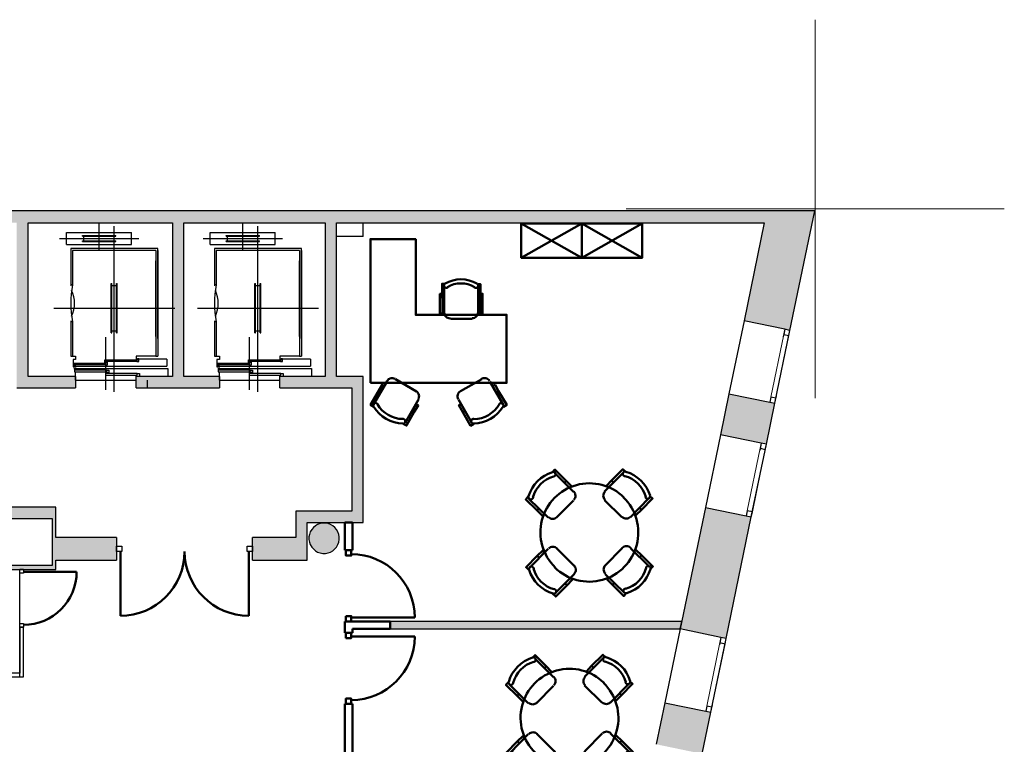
# Model space of a CAD drawing. Header units: metres. Extents: x -1 to 461, y -6 to 31.
# Tile 11 of 25: x 417 to 430, y 21 to 31. Entities that reach past the tile are written whole.
import ezdxf

# ---------------------------------------------------------------- set-up
doc = ezdxf.new("R2010")
doc.units = ezdxf.units.M
doc.linetypes.add('CONTINUA', pattern=[0])
doc.linetypes.add('PUNKT', pattern=[6.35, 0, -6.35])
for name, color, linetype, lineweight in [('3D P3 MURS', 7, 'CONTINUA', 25), ('3D P3 MURS NOUS', 7, 'CONTINUA', 25), ('3D P3 PILAR', 7, 'CONTINUA', 25), ('P3 ESCALES 2D', 7, 'CONTINUA', 25), ('P3 MOBLES', 7, 'CONTINUA', 25)]:
    doc.layers.add(name, color=color, linetype=linetype, lineweight=lineweight)

# ---------------------------------------------------------------- blocks, each defined once
blk = doc.blocks.new('_CLOSEDFILLED')
at = {"color": 0, "linetype": 'ByBlock', "lineweight": -2}
blk.add_solid([(-1, 0), (0, 0), (-1, 0)], dxfattribs=at)
blk = doc.blocks.new('OBJETO_COMPLEJO_9')
at = {"layer": 'P3 MOBLES', "color": 202, "linetype": 'CONTINUA', "lineweight": 50, "transparency": 33554687}
for p, q in [((424.289, 24.515), (424.039, 24.764)), ((424.949, 24.769), (424.7, 24.519)), ((424.192, 24.658), (424.171, 24.633)), ((424.793, 24.663), (424.818, 24.637)), ((424.259, 24.587), (424.243, 24.565)), ((423.701, 24.421), (423.955, 24.172)), ((424.065, 24.172), (424.289, 24.4)), ((424.7, 24.404), (424.928, 24.18)), ((425.043, 24.18), (425.288, 24.43)), ((423.807, 24.269), (423.832, 24.29)), ((425.11, 24.21), (425.093, 24.227)), ((425.187, 24.277), (425.161, 24.303)), ((423.955, 23.761), (423.709, 23.511)), ((423.887, 23.736), (423.904, 23.714)), ((424.298, 23.537), (424.069, 23.765)), ((424.933, 23.77), (424.708, 23.541)), ((425.297, 23.52), (425.043, 23.77)), ((423.811, 23.668), (423.836, 23.643)), ((425.191, 23.676), (425.165, 23.651)), ((424.048, 23.173), (424.298, 23.427)), ((424.708, 23.427), (424.958, 23.181)), ((424.738, 23.359), (424.755, 23.376)), ((424.806, 23.283), (424.827, 23.308)), ((424.204, 23.278), (424.179, 23.304))]:
    blk.add_line(p, q, dxfattribs=at)
for points in [[(424.01, 24.769), (424.044, 24.807), (424.192, 24.658), (424.264, 24.587), (424.238, 24.565)], [(424.029, 24.715), (424.033, 24.716), (424.037, 24.718), (424.04, 24.72), (424.043, 24.723), (424.046, 24.726), (424.049, 24.73), (424.051, 24.733), (424.052, 24.737), (424.053, 24.742), (424.053, 24.746), (424.053, 24.75), (424.052, 24.754), (424.051, 24.758), (424.049, 24.762), (424.047, 24.765), (424.044, 24.769), (424.041, 24.772), (424.037, 24.774), (424.033, 24.776), (424.029, 24.777), (424.025, 24.778), (424.021, 24.778), (424.017, 24.778), (424.013, 24.777)], [(424.979, 24.777), (424.941, 24.811), (424.793, 24.663), (424.725, 24.591), (424.751, 24.565)], [(424.983, 24.781), (424.979, 24.782), (424.974, 24.782), (424.97, 24.782), (424.966, 24.781), (424.962, 24.78), (424.958, 24.778), (424.955, 24.776), (424.952, 24.773), (424.949, 24.769), (424.946, 24.766), (424.945, 24.762), (424.943, 24.758), (424.943, 24.754), (424.942, 24.75), (424.943, 24.745), (424.944, 24.741), (424.945, 24.737), (424.947, 24.733), (424.95, 24.73), (424.953, 24.727), (424.956, 24.724), (424.96, 24.722), (424.963, 24.721), (424.968, 24.719)], [(424.293, 24.408), (424.303, 24.42), (424.31, 24.434), (424.315, 24.448), (424.316, 24.463), (424.314, 24.478), (424.31, 24.492), (424.303, 24.506), (424.293, 24.518)], [(424.707, 24.518), (424.697, 24.505), (424.69, 24.492), (424.686, 24.477), (424.684, 24.462), (424.686, 24.447), (424.69, 24.433), (424.697, 24.419), (424.708, 24.407)], [(423.692, 24.451), (423.658, 24.413), (423.807, 24.269), (423.878, 24.197), (423.904, 24.222)], [(423.695, 24.454), (423.694, 24.45), (423.694, 24.446), (423.694, 24.442), (423.695, 24.437), (423.696, 24.433), (423.698, 24.43), (423.7, 24.426), (423.703, 24.423), (423.706, 24.42), (423.71, 24.418), (423.714, 24.416), (423.718, 24.415), (423.722, 24.414), (423.726, 24.414), (423.73, 24.414), (423.735, 24.415), (423.739, 24.417), (423.742, 24.419), (423.746, 24.421), (423.749, 24.424), (423.751, 24.427), (423.754, 24.431), (423.755, 24.435), (423.756, 24.439)], [(425.297, 24.46), (425.335, 24.426), (425.187, 24.277), (425.115, 24.206), (425.089, 24.231)], [(425.24, 24.447), (425.241, 24.443), (425.243, 24.439), (425.245, 24.436), (425.247, 24.432), (425.251, 24.429), (425.254, 24.427), (425.258, 24.425), (425.262, 24.424), (425.266, 24.423), (425.27, 24.422), (425.274, 24.423), (425.279, 24.423), (425.283, 24.425), (425.286, 24.427), (425.29, 24.429), (425.293, 24.432), (425.296, 24.435), (425.298, 24.439), (425.3, 24.442), (425.301, 24.446), (425.302, 24.45), (425.302, 24.455), (425.302, 24.459), (425.301, 24.463)], [(423.958, 24.178), (423.971, 24.168), (423.984, 24.161), (423.999, 24.157), (424.014, 24.156), (424.029, 24.157), (424.043, 24.162), (424.057, 24.169), (424.069, 24.179)], [(424.932, 24.182), (424.944, 24.172), (424.958, 24.165), (424.972, 24.161), (424.987, 24.16), (425.002, 24.161), (425.017, 24.166), (425.03, 24.173), (425.043, 24.183)], [(423.701, 23.482), (423.663, 23.516), (423.811, 23.668), (423.883, 23.736), (423.908, 23.714)], [(424.072, 23.765), (424.06, 23.775), (424.046, 23.782), (424.032, 23.786), (424.017, 23.787), (424.002, 23.786), (423.987, 23.781), (423.974, 23.774), (423.962, 23.764)], [(425.046, 23.773), (425.034, 23.783), (425.02, 23.79), (425.006, 23.794), (424.991, 23.796), (424.976, 23.794), (424.961, 23.79), (424.948, 23.783), (424.935, 23.772)], [(425.305, 23.49), (425.339, 23.528), (425.191, 23.676), (425.119, 23.744), (425.093, 23.719)], [(423.765, 23.5), (423.764, 23.504), (423.762, 23.508), (423.76, 23.512), (423.757, 23.515), (423.754, 23.518), (423.75, 23.52), (423.747, 23.522), (423.743, 23.524), (423.738, 23.525), (423.734, 23.525), (423.73, 23.525), (423.726, 23.524), (423.722, 23.522), (423.718, 23.521), (423.714, 23.518), (423.711, 23.515), (423.708, 23.512), (423.706, 23.509), (423.704, 23.505), (423.703, 23.501), (423.702, 23.497), (423.702, 23.493), (423.702, 23.488), (423.703, 23.484)], [(424.298, 23.43), (424.308, 23.442), (424.315, 23.456), (424.319, 23.47), (424.32, 23.485), (424.319, 23.5), (424.314, 23.515), (424.307, 23.528), (424.297, 23.54)], [(424.711, 23.544), (424.701, 23.532), (424.694, 23.518), (424.69, 23.503), (424.688, 23.488), (424.69, 23.473), (424.694, 23.459), (424.702, 23.445), (424.712, 23.433)], [(425.31, 23.493), (425.31, 23.497), (425.311, 23.501), (425.31, 23.506), (425.31, 23.51), (425.308, 23.514), (425.306, 23.517), (425.304, 23.521), (425.301, 23.524), (425.298, 23.527), (425.294, 23.529), (425.291, 23.531), (425.287, 23.532), (425.282, 23.533), (425.278, 23.533), (425.274, 23.533), (425.27, 23.532), (425.266, 23.53), (425.262, 23.528), (425.259, 23.526), (425.256, 23.523), (425.253, 23.52), (425.251, 23.516), (425.249, 23.512), (425.248, 23.508)], [(424.018, 23.164), (424.056, 23.13), (424.204, 23.278), (424.272, 23.35), (424.247, 23.376)], [(424.988, 23.173), (424.954, 23.135), (424.806, 23.283), (424.734, 23.355), (424.759, 23.38)], [(424.022, 23.166), (424.026, 23.165), (424.03, 23.165), (424.034, 23.165), (424.038, 23.166), (424.042, 23.167), (424.046, 23.169), (424.05, 23.172), (424.053, 23.175), (424.056, 23.178), (424.058, 23.181), (424.06, 23.185), (424.061, 23.189), (424.062, 23.193), (424.062, 23.197), (424.062, 23.202), (424.061, 23.206), (424.059, 23.21), (424.057, 23.214), (424.055, 23.217), (424.052, 23.22), (424.048, 23.223), (424.045, 23.225), (424.041, 23.227), (424.037, 23.228)], [(424.976, 23.236), (424.972, 23.235), (424.968, 23.233), (424.964, 23.231), (424.961, 23.228), (424.958, 23.225), (424.956, 23.222), (424.954, 23.218), (424.952, 23.214), (424.951, 23.21), (424.951, 23.206), (424.951, 23.201), (424.952, 23.197), (424.953, 23.193), (424.955, 23.189), (424.957, 23.186), (424.96, 23.183), (424.964, 23.18), (424.967, 23.178), (424.971, 23.176), (424.975, 23.174), (424.979, 23.174), (424.983, 23.173), (424.987, 23.174), (424.992, 23.175)]]:
    blk.add_lwpolyline(points, dxfattribs=at)
for centre, radius, start, end in [((424.153, 24.319), 0.476, 107.2654, 163.5102), ((424.847, 24.323), 0.476, 17.2647, 73.5101), ((424.136, 24.336), 0.396, 105.9892, 164.7898), ((424.501, 23.978), 0.648, 45.3114, 225.822), ((424.864, 24.34), 0.396, 15.9897, 74.7896), ((424.499, 23.974), 0.648, 225.3114, 45.8221), ((424.157, 23.624), 0.476, 197.2654, 253.5103), ((424.14, 23.607), 0.396, 195.9892, 254.7895), ((424.868, 23.611), 0.396, 285.9891, 344.7893), ((424.852, 23.628), 0.476, 287.2653, 343.51)]:
    blk.add_arc(centre, radius, start, end, dxfattribs=at)
blk = doc.blocks.new('OBJETO_COMPLEJO_10')
at = {"layer": 'P3 MOBLES', "color": 202, "linetype": 'CONTINUA', "lineweight": 50, "transparency": 33554687}
for p, q in [((422.581, 27.234), (422.58, 26.884)), ((423.03, 26.884), (423.031, 27.234)), ((422.553, 27.002), (422.579, 27.001)), ((423.056, 27.004), (423.029, 27.001)), ((422.662, 26.801), (422.952, 26.801)), ((421.647, 25.666), (421.825, 25.975)), ((421.935, 26.003), (422.212, 25.841)), ((423.077, 26.004), (422.797, 25.843)), ((423.361, 25.667), (423.183, 25.973)), ((421.711, 25.843), (421.741, 25.824)), ((423.299, 25.844), (423.269, 25.825)), ((422.241, 25.731), (422.064, 25.427)), ((422.234, 25.659), (422.21, 25.668)), ((422.769, 25.732), (422.946, 25.426)), ((422.779, 25.656), (422.799, 25.669)), ((422.185, 25.57), (422.158, 25.584)), ((422.825, 25.568), (422.854, 25.584))]:
    blk.add_line(p, q, dxfattribs=at)
blk.add_lwpolyline([(421.604, 25.952), (423.404, 25.952), (423.404, 26.852), (422.205, 26.851), (422.205, 27.85), (421.604, 27.852), (421.604, 25.952)], close=True, dxfattribs=at)
for points in [[(422.555, 27.131), (422.524, 27.129), (422.521, 26.87), (422.556, 26.872), (422.552, 27.262), (422.595, 27.261)], [(422.626, 27.213), (422.62, 27.21), (422.614, 27.209), (422.608, 27.208), (422.602, 27.209), (422.596, 27.211), (422.591, 27.214), (422.586, 27.217), (422.582, 27.222), (422.579, 27.228), (422.577, 27.234), (422.577, 27.24), (422.578, 27.246), (422.579, 27.252), (422.582, 27.257), (422.586, 27.262), (422.591, 27.266)], [(423.016, 27.266), (423.021, 27.262), (423.025, 27.257), (423.027, 27.252), (423.029, 27.246), (423.03, 27.24), (423.029, 27.234), (423.028, 27.228), (423.025, 27.222), (423.021, 27.217), (423.016, 27.213), (423.01, 27.21), (423.005, 27.209), (422.999, 27.208), (422.993, 27.208), (422.987, 27.21), (422.981, 27.213)], [(423.056, 27.129), (423.087, 27.131), (423.088, 26.871), (423.057, 26.869), (423.058, 27.259), (423.019, 27.258)], [(422.659, 26.805), (422.643, 26.806), (422.628, 26.811), (422.615, 26.818), (422.603, 26.828), (422.594, 26.839), (422.586, 26.853), (422.582, 26.867), (422.58, 26.883)], [(423.028, 26.886), (423.026, 26.871), (423.021, 26.856), (423.014, 26.843), (423.005, 26.831), (422.993, 26.821), (422.98, 26.814), (422.965, 26.81), (422.949, 26.808)], [(421.649, 25.636), (421.607, 25.662), (421.711, 25.843), (421.759, 25.928), (421.79, 25.913)], [(421.824, 25.977), (421.833, 25.99), (421.844, 26), (421.857, 26.008), (421.871, 26.013), (421.886, 26.016), (421.901, 26.016), (421.916, 26.012), (421.931, 26.006)], [(423.073, 26.007), (423.087, 26.013), (423.102, 26.017), (423.117, 26.017), (423.132, 26.015), (423.146, 26.009), (423.159, 26.001), (423.171, 25.991), (423.18, 25.978)], [(423.363, 25.636), (423.407, 25.661), (423.299, 25.844), (423.252, 25.928), (423.218, 25.913)], [(422.208, 25.843), (422.221, 25.834), (422.231, 25.823), (422.239, 25.81), (422.244, 25.796), (422.247, 25.781), (422.246, 25.766), (422.243, 25.751), (422.236, 25.736)], [(422.767, 25.738), (422.761, 25.752), (422.758, 25.767), (422.757, 25.782), (422.76, 25.797), (422.765, 25.811), (422.773, 25.824), (422.783, 25.835), (422.796, 25.845)], [(421.644, 25.639), (421.642, 25.643), (421.641, 25.647), (421.64, 25.651), (421.64, 25.655), (421.64, 25.659), (421.641, 25.664), (421.642, 25.668), (421.644, 25.671), (421.646, 25.675), (421.649, 25.678), (421.652, 25.681), (421.656, 25.683), (421.66, 25.685), (421.664, 25.686), (421.668, 25.687), (421.672, 25.687), (421.677, 25.687), (421.681, 25.686), (421.685, 25.684), (421.688, 25.682), (421.692, 25.68), (421.695, 25.677), (421.697, 25.674), (421.7, 25.67)], [(422.039, 25.41), (422.082, 25.388), (422.185, 25.57), (422.237, 25.654), (422.207, 25.673)], [(422.974, 25.411), (422.929, 25.386), (422.825, 25.568), (422.775, 25.657), (422.804, 25.672)], [(423.305, 25.669), (423.307, 25.672), (423.31, 25.676), (423.313, 25.679), (423.316, 25.681), (423.32, 25.683), (423.324, 25.684), (423.328, 25.685), (423.332, 25.686), (423.336, 25.686), (423.341, 25.685), (423.345, 25.684), (423.348, 25.682), (423.352, 25.68), (423.355, 25.677), (423.358, 25.674), (423.36, 25.67), (423.362, 25.666), (423.364, 25.662), (423.364, 25.658), (423.365, 25.654), (423.364, 25.65), (423.363, 25.646), (423.362, 25.642), (423.36, 25.638)], [(422.032, 25.476), (422.036, 25.476), (422.041, 25.476), (422.045, 25.474), (422.049, 25.473), (422.052, 25.471), (422.055, 25.468), (422.058, 25.465), (422.061, 25.461), (422.063, 25.457), (422.064, 25.453), (422.065, 25.449), (422.065, 25.445), (422.065, 25.441), (422.064, 25.437), (422.063, 25.433), (422.061, 25.429), (422.059, 25.425), (422.056, 25.422), (422.053, 25.419), (422.049, 25.417), (422.045, 25.415), (422.041, 25.414), (422.037, 25.413), (422.033, 25.413)], [(422.969, 25.414), (422.965, 25.414), (422.961, 25.415), (422.957, 25.416), (422.953, 25.418), (422.949, 25.42), (422.946, 25.423), (422.943, 25.426), (422.941, 25.43), (422.939, 25.434), (422.938, 25.438), (422.937, 25.442), (422.937, 25.446), (422.937, 25.45), (422.938, 25.454), (422.939, 25.458), (422.941, 25.462), (422.944, 25.466), (422.947, 25.469), (422.95, 25.472), (422.954, 25.474), (422.957, 25.475), (422.961, 25.477), (422.966, 25.477), (422.97, 25.477)]]:
    blk.add_lwpolyline(points, dxfattribs=at)
for centre, radius, start, end in [((422.802, 26.905), 0.417, 59.5549, 120.4267), ((422.802, 26.927), 0.341, 58.2356, 121.7418), ((422.038, 25.872), 0.396, 210.5948, 269.3944), ((422.968, 25.87), 0.396, 270.5896, 329.3901), ((422.05, 25.891), 0.476, 211.8733, 268.1185), ((422.955, 25.89), 0.476, 271.8688, 328.1134)]:
    blk.add_arc(centre, radius, start, end, dxfattribs=at)
blk = doc.blocks.new('OBJETO_COMPLEJO_25')
at = {"layer": 'P3 MOBLES', "color": 202, "linetype": 'CONTINUA', "lineweight": 50, "transparency": 33554687}
for p, q in [((424.026, 22.064), (423.777, 22.313)), ((424.687, 22.318), (424.437, 22.068)), ((423.929, 22.208), (423.908, 22.182)), ((423.997, 22.136), (423.98, 22.114)), ((424.53, 22.212), (424.555, 22.186)), ((423.438, 21.97), (423.692, 21.721)), ((423.802, 21.721), (424.026, 21.949)), ((424.437, 21.954), (424.665, 21.729)), ((424.78, 21.729), (425.025, 21.979)), ((423.544, 21.818), (423.569, 21.839)), ((424.848, 21.759), (424.831, 21.776)), ((424.924, 21.827), (424.898, 21.852)), ((423.692, 21.31), (423.446, 21.06)), ((423.624, 21.285), (423.641, 21.264)), ((424.035, 21.086), (423.806, 21.314)), ((424.67, 21.319), (424.445, 21.09)), ((425.034, 21.069), (424.78, 21.319)), ((424.928, 21.225), (424.903, 21.2)), ((423.548, 21.217), (423.573, 21.192)), ((423.785, 20.722), (424.035, 20.976)), ((424.445, 20.976), (424.695, 20.73)), ((423.942, 20.828), (423.916, 20.853)), ((424.475, 20.908), (424.492, 20.925)), ((424.543, 20.832), (424.564, 20.857))]:
    blk.add_line(p, q, dxfattribs=at)
for points in [[(423.747, 22.318), (423.781, 22.356), (423.929, 22.208), (424.001, 22.136), (423.975, 22.114)], [(423.766, 22.264), (423.77, 22.265), (423.774, 22.267), (423.777, 22.269), (423.781, 22.272), (423.783, 22.275), (423.786, 22.279), (423.788, 22.282), (423.789, 22.286), (423.79, 22.291), (423.791, 22.295), (423.79, 22.299), (423.79, 22.303), (423.788, 22.307), (423.786, 22.311), (423.784, 22.315), (423.781, 22.318), (423.778, 22.321), (423.774, 22.323), (423.771, 22.325), (423.767, 22.326), (423.762, 22.327), (423.758, 22.327), (423.754, 22.327), (423.75, 22.326)], [(424.716, 22.326), (424.678, 22.36), (424.53, 22.212), (424.462, 22.14), (424.488, 22.114)], [(424.72, 22.33), (424.716, 22.331), (424.712, 22.331), (424.707, 22.331), (424.703, 22.33), (424.699, 22.329), (424.695, 22.327), (424.692, 22.325), (424.689, 22.322), (424.686, 22.318), (424.684, 22.315), (424.682, 22.311), (424.681, 22.307), (424.68, 22.303), (424.68, 22.299), (424.68, 22.294), (424.681, 22.29), (424.682, 22.286), (424.684, 22.283), (424.687, 22.279), (424.69, 22.276), (424.693, 22.273), (424.697, 22.271), (424.701, 22.27), (424.705, 22.268)], [(423.432, 22.003), (423.431, 21.999), (423.431, 21.995), (423.431, 21.991), (423.432, 21.987), (423.433, 21.983), (423.435, 21.979), (423.437, 21.975), (423.44, 21.972), (423.444, 21.969), (423.447, 21.967), (423.451, 21.965), (423.455, 21.964), (423.459, 21.963), (423.463, 21.963), (423.467, 21.963), (423.472, 21.964), (423.476, 21.966), (423.479, 21.968), (423.483, 21.97), (423.486, 21.973), (423.489, 21.976), (423.491, 21.98), (423.492, 21.984), (423.494, 21.988)], [(424.03, 21.957), (424.04, 21.969), (424.048, 21.983), (424.052, 21.997), (424.053, 22.012), (424.052, 22.027), (424.047, 22.042), (424.04, 22.055), (424.03, 22.067)], [(424.444, 22.067), (424.434, 22.054), (424.427, 22.041), (424.423, 22.026), (424.421, 22.011), (424.423, 21.996), (424.427, 21.982), (424.435, 21.968), (424.445, 21.956)], [(425.034, 22.009), (425.072, 21.975), (424.924, 21.827), (424.852, 21.755), (424.826, 21.78)], [(424.977, 21.996), (424.978, 21.992), (424.98, 21.988), (424.982, 21.985), (424.985, 21.981), (424.988, 21.978), (424.991, 21.976), (424.995, 21.974), (424.999, 21.973), (425.003, 21.972), (425.007, 21.971), (425.012, 21.972), (425.016, 21.972), (425.02, 21.974), (425.023, 21.976), (425.027, 21.978), (425.03, 21.981), (425.033, 21.984), (425.035, 21.988), (425.037, 21.991), (425.038, 21.995), (425.039, 22), (425.039, 22.004), (425.039, 22.008), (425.038, 22.012)], [(423.429, 22), (423.396, 21.962), (423.544, 21.818), (423.616, 21.746), (423.641, 21.772)], [(423.695, 21.727), (423.708, 21.717), (423.721, 21.71), (423.736, 21.706), (423.751, 21.705), (423.766, 21.706), (423.78, 21.711), (423.794, 21.718), (423.806, 21.728)], [(424.669, 21.731), (424.681, 21.722), (424.695, 21.714), (424.71, 21.71), (424.725, 21.709), (424.74, 21.71), (424.754, 21.715), (424.768, 21.722), (424.78, 21.732)], [(423.438, 21.031), (423.4, 21.065), (423.548, 21.217), (423.62, 21.285), (423.645, 21.264)], [(423.81, 21.314), (423.797, 21.324), (423.784, 21.331), (423.769, 21.335), (423.754, 21.336), (423.739, 21.335), (423.725, 21.33), (423.711, 21.323), (423.699, 21.313)], [(424.783, 21.322), (424.771, 21.332), (424.757, 21.339), (424.743, 21.344), (424.728, 21.345), (424.713, 21.343), (424.698, 21.339), (424.685, 21.332), (424.673, 21.322)], [(425.042, 21.039), (425.076, 21.077), (424.928, 21.225), (424.856, 21.293), (424.831, 21.268)], [(424.448, 21.093), (424.438, 21.081), (424.431, 21.067), (424.427, 21.052), (424.426, 21.037), (424.427, 21.022), (424.432, 21.008), (424.439, 20.994), (424.449, 20.982)], [(423.502, 21.049), (423.501, 21.053), (423.499, 21.057), (423.497, 21.061), (423.494, 21.064), (423.491, 21.067), (423.488, 21.069), (423.484, 21.071), (423.48, 21.073), (423.476, 21.074), (423.471, 21.074), (423.467, 21.074), (423.463, 21.073), (423.459, 21.072), (423.455, 21.07), (423.452, 21.067), (423.448, 21.065), (423.446, 21.061), (423.443, 21.058), (423.441, 21.054), (423.44, 21.05), (423.439, 21.046), (423.439, 21.042), (423.44, 21.037), (423.441, 21.033)], [(424.035, 20.979), (424.045, 20.991), (424.052, 21.005), (424.056, 21.019), (424.057, 21.034), (424.056, 21.049), (424.051, 21.064), (424.044, 21.077), (424.034, 21.089)], [(425.047, 21.042), (425.048, 21.046), (425.048, 21.05), (425.048, 21.055), (425.047, 21.059), (425.045, 21.063), (425.044, 21.067), (425.041, 21.07), (425.038, 21.073), (425.035, 21.076), (425.032, 21.078), (425.028, 21.08), (425.024, 21.081), (425.02, 21.082), (425.015, 21.082), (425.011, 21.082), (425.007, 21.081), (425.003, 21.08), (424.999, 21.077), (424.996, 21.075), (424.993, 21.072), (424.99, 21.069), (424.988, 21.065), (424.986, 21.061), (424.985, 21.057)], [(423.755, 20.713), (423.793, 20.679), (423.942, 20.828), (424.009, 20.899), (423.984, 20.925)], [(424.725, 20.722), (424.691, 20.684), (424.543, 20.832), (424.471, 20.904), (424.496, 20.929)], [(423.759, 20.715), (423.763, 20.714), (423.767, 20.714), (423.771, 20.714), (423.775, 20.715), (423.779, 20.716), (423.783, 20.718), (423.787, 20.721), (423.79, 20.724), (423.793, 20.727), (423.795, 20.73), (423.797, 20.734), (423.798, 20.738), (423.799, 20.742), (423.799, 20.747), (423.799, 20.751), (423.798, 20.755), (423.796, 20.759), (423.794, 20.763), (423.792, 20.766), (423.789, 20.769), (423.786, 20.772), (423.782, 20.774), (423.778, 20.776), (423.774, 20.777)], [(424.713, 20.785), (424.709, 20.784), (424.705, 20.782), (424.701, 20.78), (424.698, 20.777), (424.695, 20.774), (424.693, 20.771), (424.691, 20.767), (424.689, 20.763), (424.688, 20.759), (424.688, 20.755), (424.688, 20.75), (424.689, 20.746), (424.69, 20.742), (424.692, 20.739), (424.695, 20.735), (424.697, 20.732), (424.701, 20.729), (424.704, 20.727), (424.708, 20.725), (424.712, 20.723), (424.716, 20.723), (424.72, 20.723), (424.725, 20.723), (424.729, 20.724)]]:
    blk.add_lwpolyline(points, dxfattribs=at)
for centre, radius, start, end in [((423.89, 21.868), 0.476, 107.2654, 163.5102), ((423.873, 21.885), 0.396, 105.9892, 164.7898), ((424.601, 21.889), 0.396, 15.9897, 74.7896), ((424.585, 21.872), 0.476, 17.2647, 73.5101), ((424.238, 21.527), 0.648, 45.3114, 225.822), ((424.236, 21.523), 0.648, 225.3114, 45.8221), ((423.894, 21.173), 0.476, 197.2654, 253.5103), ((423.877, 21.156), 0.396, 195.9892, 254.7895), ((424.606, 21.16), 0.396, 285.9891, 344.7893), ((424.589, 21.177), 0.476, 287.2653, 343.51)]:
    blk.add_arc(centre, radius, start, end, dxfattribs=at)

msp = doc.modelspace()

# ---------------------------------------------------------------- hatches: boundary and pattern name
at = {"layer": '3D P3 MURS', "linetype": 'CONTINUA', "lineweight": 18, "true_color": 0xa0a0a0, "transparency": 33554687}
for points in [[(426.846, 28.228), (401.29, 28.228), (401.259, 28.068), (426.813, 28.068)], [(426.846, 28.228), (426.545, 26.772), (427.152, 26.646), (427.48, 28.228)], [(417.077, 26.039), (417.077, 28.068), (416.927, 28.068), (416.927, 26.039)], [(419.137, 26.039), (419.137, 28.068), (418.987, 28.068), (418.987, 26.039)], [(421.157, 26.039), (421.157, 28.068), (421.007, 28.068), (421.007, 26.039)], [(416.927, 25.889), (417.707, 25.889), (417.707, 26.039), (416.927, 26.039)], [(418.507, 25.889), (419.607, 25.889), (419.607, 26.039), (418.507, 26.039)], [(420.407, 25.889), (421.507, 25.889), (421.507, 26.039), (420.407, 26.039)], [(421.507, 24.259), (421.507, 25.889), (421.357, 25.889), (421.357, 24.259)], [(426.952, 25.683), (426.345, 25.809), (426.233, 25.268), (426.84, 25.143)], [(417.447, 24.309), (412.107, 24.309), (412.107, 24.159), (417.447, 24.159)], [(421.507, 24.259), (420.618, 24.259), (420.618, 24.109), (421.507, 24.109)], [(425.701, 22.701), (426.308, 22.575), (426.641, 24.181), (426.034, 24.307)], [(417.447, 23.489), (417.447, 24.159), (417.397, 24.159), (417.397, 23.489)], [(420.768, 23.609), (420.768, 24.109), (420.618, 24.109), (420.618, 23.609)], [(418.248, 23.909), (417.447, 23.909), (417.447, 23.609), (418.248, 23.609)], [(420.618, 23.909), (420.047, 23.909), (420.047, 23.609), (420.618, 23.609)], [(415.537, 23.489), (417.397, 23.489), (417.397, 23.539), (415.537, 23.539)], [(426.106, 21.6), (425.499, 21.726), (425.385, 21.177), (425.992, 21.051)]]:
    msp.add_hatch(color=253, dxfattribs=at).paths.add_polyline_path(points)
at = {"layer": '3D P3 MURS NOUS', "linetype": 'CONTINUA', "lineweight": 18, "true_color": 0x006e00, "transparency": 33554687}
msp.add_hatch(color=96, dxfattribs=at).paths.add_polyline_path([(421.866, 22.701), (425.701, 22.701), (425.722, 22.801), (421.866, 22.801)])
at = {"layer": '3D P3 PILAR', "linetype": 'CONTINUA', "lineweight": 18, "transparency": 33554687}
msp.add_hatch(color=9, dxfattribs=at).paths.add_polyline_path([(421.009, 24.099), (420.975, 24.099), (420.94, 24.093), (420.907, 24.081), (420.877, 24.064), (420.85, 24.041), (420.828, 24.014), (420.81, 23.984), (420.798, 23.951), (420.792, 23.917), (420.792, 23.882), (420.798, 23.848), (420.81, 23.815), (420.828, 23.784), (420.85, 23.758), (420.877, 23.735), (420.907, 23.718), (420.94, 23.706), (420.975, 23.7), (421.009, 23.7), (421.044, 23.706), (421.077, 23.718), (421.107, 23.735), (421.134, 23.758), (421.156, 23.784), (421.174, 23.815), (421.186, 23.848), (421.192, 23.882), (421.192, 23.917), (421.186, 23.951), (421.174, 23.984), (421.156, 24.014), (421.134, 24.041), (421.107, 24.064), (421.077, 24.081), (421.044, 24.093)])

# ---------------------------------------------------------------- linework, layer by layer
at = {"layer": '3D P3 MURS', "color": 7, "linetype": 'CONTINUA', "lineweight": 25, "transparency": 33554687}
for p, q in [((426.846, 28.228), (401.29, 28.228)), ((427.48, 28.228), (426.846, 28.228)), ((427.152, 26.646), (427.48, 28.228)), ((417.077, 28.068), (418.987, 28.068)), ((417.077, 26.039), (417.077, 28.068)), ((418.987, 28.068), (418.987, 26.039)), ((419.137, 28.068), (421.007, 28.068)), ((419.137, 26.039), (419.137, 28.068)), ((421.007, 28.068), (421.007, 26.039)), ((421.157, 28.068), (426.813, 28.068)), ((421.157, 26.039), (421.157, 28.068)), ((426.813, 28.068), (426.545, 26.772)), ((426.545, 26.772), (426.345, 25.809)), ((427.083, 26.661), (426.545, 26.772)), ((426.952, 25.683), (427.152, 26.646)), ((427.152, 26.646), (427.083, 26.661)), ((417.707, 26.039), (417.077, 26.039)), ((417.707, 26.039), (417.707, 25.889)), ((418.507, 25.889), (418.507, 26.039)), ((418.987, 26.039), (418.507, 26.039)), ((419.607, 26.039), (419.137, 26.039)), ((419.607, 26.039), (419.607, 25.889)), ((420.407, 25.889), (420.407, 26.039)), ((421.007, 26.039), (420.407, 26.039)), ((421.507, 26.039), (421.157, 26.039)), ((421.507, 25.889), (421.507, 26.039)), ((416.927, 25.889), (417.707, 25.889)), ((418.507, 25.889), (419.607, 25.889)), ((420.407, 25.889), (421.357, 25.889)), ((421.357, 25.889), (421.357, 24.259)), ((421.507, 24.259), (421.507, 25.889)), ((426.345, 25.809), (426.233, 25.268)), ((426.345, 25.809), (426.884, 25.698)), ((426.84, 25.143), (426.952, 25.683)), ((426.884, 25.698), (426.952, 25.683)), ((426.233, 25.268), (426.034, 24.307)), ((426.772, 25.157), (426.233, 25.268)), ((426.641, 24.181), (426.84, 25.143)), ((426.84, 25.143), (426.772, 25.157)), ((417.447, 24.309), (412.107, 24.309)), ((417.447, 24.159), (417.447, 24.309)), ((421.357, 24.259), (420.618, 24.259)), ((420.618, 24.259), (420.618, 24.109)), ((421.507, 24.109), (421.507, 24.259)), ((426.034, 24.307), (425.701, 22.701)), ((426.034, 24.307), (426.572, 24.195)), ((415.537, 24.159), (417.397, 24.159)), ((417.397, 24.159), (417.397, 23.539)), ((417.447, 23.909), (417.447, 24.159)), ((420.618, 24.109), (420.618, 23.909)), ((420.768, 24.109), (421.507, 24.109)), ((420.768, 23.609), (420.768, 24.109)), ((426.308, 22.575), (426.641, 24.181)), ((426.572, 24.195), (426.641, 24.181)), ((418.248, 23.909), (417.447, 23.909)), ((418.248, 23.909), (418.248, 23.609)), ((420.047, 23.609), (420.047, 23.909)), ((420.618, 23.909), (420.047, 23.909)), ((417.447, 23.609), (418.248, 23.609)), ((417.447, 23.489), (417.447, 23.609)), ((420.047, 23.609), (420.618, 23.609)), ((420.618, 23.609), (420.768, 23.609)), ((417.397, 23.539), (415.537, 23.539)), ((415.537, 23.489), (416.967, 23.489)), ((416.967, 23.489), (417.017, 23.489)), ((417.017, 23.489), (416.967, 23.489)), ((416.967, 23.489), (416.967, 23.488)), ((417.017, 23.488), (416.967, 23.488)), ((417.017, 23.489), (417.397, 23.489)), ((417.017, 23.488), (417.017, 23.489)), ((417.397, 23.489), (417.447, 23.489)), ((416.967, 22.724), (417.017, 22.724)), ((416.967, 22.724), (416.967, 22.119)), ((417.017, 22.069), (417.017, 22.724)), ((425.701, 22.701), (425.499, 21.726)), ((426.239, 22.589), (425.701, 22.701)), ((426.106, 21.6), (426.308, 22.575)), ((426.308, 22.575), (426.239, 22.589)), ((416.967, 22.119), (415.638, 22.119)), ((415.647, 22.069), (416.967, 22.069)), ((416.967, 22.069), (417.017, 22.069)), ((425.499, 21.726), (425.385, 21.177)), ((425.499, 21.726), (426.038, 21.615)), ((426.038, 21.615), (426.106, 21.6)), ((425.992, 21.051), (426.106, 21.6))]:
    msp.add_line(p, q, dxfattribs=at)
at = {"layer": '3D P3 MURS', "color": 7, "linetype": 'PUNKT', "lineweight": 25, "transparency": 33554687}
for p, q in [((427.083, 26.661), (426.884, 25.698)), ((426.952, 25.683), (427.152, 26.646)), ((427.152, 26.646), (427.083, 26.661)), ((426.884, 25.698), (426.952, 25.683)), ((426.772, 25.157), (426.572, 24.195)), ((426.641, 24.181), (426.84, 25.143)), ((426.84, 25.143), (426.772, 25.157)), ((426.572, 24.195), (426.641, 24.181)), ((426.239, 22.589), (426.038, 21.615)), ((426.106, 21.6), (426.308, 22.575)), ((426.308, 22.575), (426.239, 22.589)), ((426.038, 21.615), (426.106, 21.6))]:
    msp.add_line(p, q, dxfattribs=at)
at = {"layer": '3D P3 MURS', "color": 202, "linetype": 'CONTINUA', "lineweight": 50, "transparency": 33554687}
for p, q in [((418.298, 23.724), (418.298, 22.875)), ((419.997, 23.724), (419.997, 22.875)), ((417.017, 23.458), (417.72, 23.458))]:
    msp.add_line(p, q, dxfattribs=at)
at = {"layer": '3D P3 MURS', "color": 40, "linetype": 'CONTINUA', "lineweight": 18, "transparency": 33554687}
for points in [[(426.966, 25.752), (427.138, 26.578), (427.069, 26.592), (426.898, 25.766), (426.966, 25.752)], [(426.655, 24.249), (426.826, 25.074), (426.757, 25.088), (426.586, 24.264), (426.655, 24.249)], [(426.12, 21.669), (426.294, 22.506), (426.225, 22.521), (426.052, 21.683), (426.12, 21.669)]]:
    msp.add_lwpolyline(points, close=True, dxfattribs=at)
at = {"layer": '3D P3 MURS', "color": 7, "linetype": 'CONTINUA', "lineweight": 25, "transparency": 33554687}
for points in [[(427.138, 26.578), (427.152, 26.646), (427.083, 26.661), (427.069, 26.592), (427.138, 26.578)], [(426.952, 25.683), (426.966, 25.752), (426.898, 25.766), (426.884, 25.698), (426.952, 25.683)], [(426.826, 25.074), (426.84, 25.143), (426.772, 25.157), (426.757, 25.088), (426.826, 25.074)], [(426.641, 24.181), (426.655, 24.249), (426.586, 24.264), (426.572, 24.195), (426.641, 24.181)], [(418.248, 23.794), (418.318, 23.794), (418.318, 23.724), (418.248, 23.724), (418.248, 23.794)], [(419.977, 23.794), (420.047, 23.794), (420.047, 23.724), (419.977, 23.724), (419.977, 23.794)], [(416.967, 23.438), (416.967, 23.488), (417.017, 23.488), (417.017, 23.438), (416.967, 23.438)], [(416.967, 22.724), (416.967, 22.774), (417.017, 22.774), (417.017, 22.724), (416.967, 22.724)], [(426.294, 22.506), (426.308, 22.575), (426.239, 22.589), (426.225, 22.521), (426.294, 22.506)], [(426.106, 21.6), (426.12, 21.669), (426.052, 21.683), (426.038, 21.615), (426.106, 21.6)]]:
    msp.add_lwpolyline(points, close=True, dxfattribs=at)
at = {"layer": '3D P3 MURS', "color": 202, "linetype": 'CONTINUA', "lineweight": 50, "transparency": 33554687}
msp.add_arc((417.017, 23.458), 0.703, 270, 0, dxfattribs=at)
for centre, start_param, end_param in [((418.298, 23.724), 0, 1.570796), ((419.997, 23.724), 4.712389, 6.283185)]:
    msp.add_ellipse(centre, major_axis=(0, -0.849), ratio=1, start_param=start_param, end_param=end_param, dxfattribs=at)
at = {"layer": '3D P3 MURS NOUS', "color": 4, "linetype": 'CONTINUA', "lineweight": 50, "transparency": 33554687}
for p, q in [((421.266, 24.109), (421.266, 23.741)), ((421.366, 24.109), (421.266, 24.109)), ((421.366, 23.741), (421.366, 24.109)), ((421.366, 23.741), (421.266, 23.741)), ((421.266, 22.801), (421.366, 22.801)), ((421.266, 22.801), (421.266, 22.651)), ((421.351, 22.851), (422.191, 22.851)), ((421.866, 22.801), (421.366, 22.801)), ((421.866, 22.701), (421.866, 22.801)), ((421.366, 22.701), (421.866, 22.701)), ((421.366, 22.651), (421.366, 22.701)), ((421.366, 22.651), (421.266, 22.651)), ((421.351, 22.601), (422.191, 22.601)), ((421.266, 21.711), (421.366, 21.711)), ((421.266, 21.711), (421.266, 16.915)), ((421.366, 18.706), (421.366, 21.711))]:
    msp.add_line(p, q, dxfattribs=at)
at = {"layer": '3D P3 MURS NOUS', "color": 7, "linetype": 'CONTINUA', "lineweight": 25, "transparency": 33554687}
for p, q in [((425.722, 22.801), (421.866, 22.801)), ((421.866, 22.801), (421.866, 22.701)), ((425.701, 22.701), (425.722, 22.801)), ((421.866, 22.701), (425.701, 22.701))]:
    msp.add_line(p, q, dxfattribs=at)
at = {"layer": '3D P3 MURS NOUS', "color": 4, "linetype": 'CONTINUA', "lineweight": 50, "transparency": 33554687}
for points in [[(421.281, 23.741), (421.281, 23.671), (421.351, 23.671), (421.351, 23.741), (421.281, 23.741)], [(421.281, 22.871), (421.281, 22.801), (421.351, 22.801), (421.351, 22.871), (421.281, 22.871)], [(421.281, 22.581), (421.281, 22.651), (421.351, 22.651), (421.351, 22.581), (421.281, 22.581)], [(421.281, 21.711), (421.281, 21.781), (421.351, 21.781), (421.351, 21.711), (421.281, 21.711)]]:
    msp.add_lwpolyline(points, close=True, dxfattribs=at)
for centre, start, end in [((421.351, 22.851), 0, 90), ((421.351, 22.601), 270, 0)]:
    msp.add_arc(centre, 0.84, start, end, dxfattribs=at)
at = {"layer": '3D P3 PILAR', "color": 7, "linetype": 'CONTINUA', "lineweight": 25, "transparency": 33554687}
for p, q in [((420.94, 24.093), (420.907, 24.081)), ((420.975, 24.099), (420.94, 24.093)), ((421.009, 24.099), (420.975, 24.099)), ((421.044, 24.093), (421.009, 24.099)), ((421.077, 24.081), (421.044, 24.093)), ((420.81, 23.984), (420.798, 23.951)), ((420.828, 24.014), (420.81, 23.984)), ((420.85, 24.041), (420.828, 24.014)), ((420.877, 24.064), (420.85, 24.041)), ((420.907, 24.081), (420.877, 24.064)), ((421.107, 24.064), (421.077, 24.081)), ((421.134, 24.041), (421.107, 24.064)), ((421.156, 24.014), (421.134, 24.041)), ((421.174, 23.984), (421.156, 24.014)), ((421.186, 23.951), (421.174, 23.984)), ((420.798, 23.951), (420.792, 23.917)), ((420.792, 23.917), (420.792, 23.882)), ((420.792, 23.882), (420.798, 23.848)), ((420.798, 23.848), (420.81, 23.815)), ((421.174, 23.815), (421.186, 23.848)), ((421.192, 23.917), (421.186, 23.951)), ((421.186, 23.848), (421.192, 23.882)), ((421.192, 23.882), (421.192, 23.917)), ((420.81, 23.815), (420.828, 23.784)), ((420.828, 23.784), (420.85, 23.758)), ((420.85, 23.758), (420.877, 23.735)), ((420.877, 23.735), (420.907, 23.718)), ((420.907, 23.718), (420.94, 23.706)), ((420.94, 23.706), (420.975, 23.7)), ((420.975, 23.7), (421.009, 23.7)), ((421.009, 23.7), (421.044, 23.706)), ((421.044, 23.706), (421.077, 23.718)), ((421.077, 23.718), (421.107, 23.735)), ((421.107, 23.735), (421.134, 23.758)), ((421.134, 23.758), (421.156, 23.784)), ((421.156, 23.784), (421.174, 23.815))]:
    msp.add_line(p, q, dxfattribs=at)
at = {"layer": 'P3 ESCALES 2D', "color": 52, "linetype": 'CONTINUA', "lineweight": 13, "transparency": 33554687}
for p, q in [((427.486, 30.752), (427.486, 25.752)), ((424.986, 28.252), (429.986, 28.252))]:
    msp.add_line(p, q, dxfattribs=at)
at = {"layer": 'P3 ESCALES 2D', "color": 7, "lineweight": 25, "transparency": 33554687}
for p, q in [((418.017, 27.711), (418.017, 28.059)), ((418.217, 25.833), (418.217, 28.024)), ((419.917, 27.711), (419.917, 28.059)), ((420.117, 25.833), (420.117, 28.024)), ((421.507, 27.889), (421.507, 28.059)), ((417.587, 27.781), (417.587, 27.941)), ((417.587, 27.941), (418.447, 27.941)), ((417.797, 27.901), (418.237, 27.901)), ((417.797, 27.891), (417.797, 27.901)), ((417.797, 27.891), (418.237, 27.891)), ((417.817, 27.831), (417.817, 27.891)), ((418.217, 27.831), (418.217, 27.891)), ((418.237, 27.891), (418.237, 27.901)), ((418.447, 27.781), (418.447, 27.941)), ((419.487, 27.941), (420.347, 27.941)), ((419.487, 27.781), (419.487, 27.941)), ((419.697, 27.891), (419.697, 27.901)), ((419.697, 27.901), (420.137, 27.901)), ((419.697, 27.891), (420.137, 27.891)), ((419.717, 27.831), (419.717, 27.891)), ((420.117, 27.831), (420.117, 27.891)), ((420.137, 27.891), (420.137, 27.901)), ((420.347, 27.781), (420.347, 27.941)), ((421.507, 27.889), (421.157, 27.889)), ((417.492, 27.861), (418.542, 27.861)), ((417.587, 27.781), (418.447, 27.781)), ((417.797, 27.821), (417.797, 27.831)), ((417.797, 27.831), (418.237, 27.831)), ((417.797, 27.821), (418.237, 27.821)), ((418.237, 27.821), (418.237, 27.831)), ((419.392, 27.861), (420.442, 27.861)), ((419.487, 27.781), (420.347, 27.781)), ((419.697, 27.831), (420.137, 27.831)), ((419.697, 27.821), (419.697, 27.831)), ((419.697, 27.821), (420.137, 27.821)), ((420.137, 27.821), (420.137, 27.831)), ((418.792, 27.729), (417.642, 27.729)), ((417.642, 27.729), (417.642, 27.237)), ((418.767, 27.704), (417.667, 27.704)), ((417.667, 27.704), (417.667, 27.249)), ((418.767, 27.704), (418.767, 26.304)), ((418.792, 26.539), (418.792, 27.729)), ((418.792, 27.704), (418.792, 26.304)), ((419.542, 27.729), (419.542, 27.237)), ((420.692, 27.729), (419.542, 27.729)), ((419.567, 27.704), (419.567, 27.249)), ((420.667, 27.704), (419.567, 27.704)), ((420.667, 27.704), (420.667, 26.304)), ((420.692, 26.539), (420.692, 27.729)), ((420.692, 27.704), (420.692, 26.304)), ((418.767, 26.564), (418.767, 27.564)), ((420.667, 26.564), (420.667, 27.564)), ((417.667, 27.249), (417.642, 27.249)), ((418.177, 27.264), (418.187, 27.264)), ((418.177, 26.614), (418.177, 27.264)), ((418.187, 26.614), (418.187, 27.264)), ((418.187, 27.239), (418.247, 27.239)), ((418.247, 27.264), (418.257, 27.264)), ((418.247, 26.614), (418.247, 27.264)), ((418.257, 26.614), (418.257, 27.264)), ((419.567, 27.249), (419.542, 27.249)), ((420.077, 26.614), (420.077, 27.264)), ((420.077, 27.264), (420.087, 27.264)), ((420.087, 26.614), (420.087, 27.264)), ((420.087, 27.239), (420.147, 27.239)), ((420.147, 26.614), (420.147, 27.264)), ((420.147, 27.264), (420.157, 27.264)), ((420.157, 26.614), (420.157, 27.264)), ((417.417, 26.939), (419.017, 26.939)), ((419.317, 26.939), (420.917, 26.939)), ((417.642, 26.773), (417.642, 26.304)), ((417.667, 26.759), (417.642, 26.759)), ((417.667, 26.759), (417.667, 26.304)), ((419.542, 26.773), (419.542, 26.304)), ((419.567, 26.759), (419.542, 26.759)), ((419.567, 26.759), (419.567, 26.304)), ((418.177, 26.614), (418.187, 26.614)), ((418.187, 26.639), (418.247, 26.639)), ((418.247, 26.614), (418.257, 26.614)), ((420.077, 26.614), (420.087, 26.614)), ((420.087, 26.639), (420.147, 26.639)), ((420.147, 26.614), (420.157, 26.614)), ((418.107, 25.86), (418.107, 26.558)), ((420.007, 25.86), (420.007, 26.558)), ((417.642, 26.304), (417.707, 26.304)), ((418.767, 26.304), (418.792, 26.304)), ((419.542, 26.304), (419.607, 26.304)), ((420.667, 26.304), (420.692, 26.304)), ((417.672, 26.174), (418.912, 26.174)), ((418.1, 26.19), (417.678, 26.19)), ((418.514, 26.235), (418.092, 26.235)), ((418.912, 26.268), (418.507, 26.268)), ((418.912, 26.268), (418.912, 26.174)), ((419.572, 26.174), (420.812, 26.174)), ((420, 26.19), (419.578, 26.19)), ((420.414, 26.235), (419.992, 26.235)), ((420.812, 26.268), (420.407, 26.268)), ((420.812, 26.268), (420.812, 26.174)), ((418.114, 26.122), (417.692, 26.122)), ((417.707, 26.049), (417.707, 26.1)), ((417.707, 25.989), (417.707, 26.049)), ((418.522, 26.077), (418.1, 26.077)), ((418.507, 25.989), (418.507, 26.049)), ((420.014, 26.122), (419.592, 26.122)), ((419.607, 26.049), (419.607, 26.1)), ((419.607, 25.989), (419.607, 26.049)), ((420.422, 26.077), (420, 26.077)), ((420.407, 25.989), (420.407, 26.049)), ((417.707, 25.989), (418.507, 25.989)), ((418.657, 25.889), (418.657, 25.989)), ((419.607, 25.989), (420.407, 25.989)), ((416.967, 22.069), (416.967, 23.489))]:
    msp.add_line(p, q, dxfattribs=at)
for points in [[(417.667, 26.304), (417.707, 26.304), (417.707, 26.263), (417.672, 26.263), (417.672, 26.167), (417.712, 26.167)], [(418.767, 26.304), (418.507, 26.304), (418.507, 26.263), (418.537, 26.263)], [(419.567, 26.304), (419.607, 26.304), (419.607, 26.263), (419.572, 26.263), (419.572, 26.167), (419.612, 26.167)], [(420.667, 26.304), (420.407, 26.304), (420.407, 26.263), (420.437, 26.263)], [(417.708, 26.173), (417.678, 26.173), (417.678, 26.212), (418.1, 26.212), (418.1, 26.19), (418.13, 26.19), (418.13, 26.227), (418.11, 26.227)], [(418.122, 26.218), (418.092, 26.218), (418.092, 26.257), (418.514, 26.257), (418.514, 26.235), (418.544, 26.235), (418.544, 26.272), (418.524, 26.272)], [(419.608, 26.173), (419.578, 26.173), (419.578, 26.212), (420, 26.212), (420, 26.19), (420.03, 26.19), (420.03, 26.227), (420.01, 26.227)], [(420.022, 26.218), (419.992, 26.218), (419.992, 26.257), (420.414, 26.257), (420.414, 26.235), (420.444, 26.235), (420.444, 26.272), (420.424, 26.272)], [(417.685, 26.144), (418.925, 26.144), (418.925, 26.049)], [(417.722, 26.139), (417.692, 26.139), (417.692, 26.1), (418.114, 26.1), (418.114, 26.122), (418.144, 26.122), (418.144, 26.085), (418.124, 26.085)], [(418.13, 26.094), (418.1, 26.094), (418.1, 26.055), (418.522, 26.055), (418.522, 26.077), (418.552, 26.077), (418.552, 26.049)], [(419.585, 26.144), (420.825, 26.144), (420.825, 26.049)], [(419.622, 26.139), (419.592, 26.139), (419.592, 26.1), (420.014, 26.1), (420.014, 26.122), (420.044, 26.122), (420.044, 26.085), (420.024, 26.085)], [(420.03, 26.094), (420, 26.094), (420, 26.055), (420.422, 26.055), (420.422, 26.077), (420.452, 26.077), (420.452, 26.049)]]:
    msp.add_lwpolyline(points, dxfattribs=at)
for centre, radius, start, end in [((418.855, 27.004), 1.213, 168.3473, 191.6527), ((420.755, 27.004), 1.213, 168.3473, 191.6527), ((417.293, 27.004), 0.399, 334.7815, 25.2185), ((419.193, 27.004), 0.399, 334.7815, 25.2185)]:
    msp.add_arc(centre, radius, start, end, dxfattribs=at)
at = {"layer": 'P3 MOBLES', "color": 202, "linetype": 'CONTINUA', "lineweight": 50, "transparency": 33554687}
for p, q in [((423.6, 28.059), (424.4, 27.607)), ((424.4, 28.059), (423.6, 27.607)), ((424.4, 27.607), (425.2, 28.059)), ((425.2, 27.607), (424.4, 28.059))]:
    msp.add_line(p, q, dxfattribs=at)
for points in [[(423.6, 28.059), (424.4, 28.059), (424.4, 27.607), (423.6, 27.607), (423.6, 28.059)], [(424.4, 28.059), (425.2, 28.059), (425.2, 27.607), (424.4, 27.607), (424.4, 28.059)]]:
    msp.add_lwpolyline(points, close=True, dxfattribs=at)

# ---------------------------------------------------------------- block references
at = {"layer": '3D P3 PILAR', "color": 7, "linetype": 'CONTINUA', "lineweight": 25, "transparency": 33554687, "xscale": 0.0002666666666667, "yscale": 0.0002666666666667, "zscale": 0.0002666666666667}
msp.add_blockref('_CLOSEDFILLED', (420.992, 23.899), dxfattribs=at)
at = {"layer": 'P3 MOBLES', "color": 202, "linetype": 'CONTINUA', "lineweight": 50, "transparency": 33554687}
for name in ['OBJETO_COMPLEJO_10', 'OBJETO_COMPLEJO_9', 'OBJETO_COMPLEJO_25']:
    msp.add_blockref(name, (0, 0), dxfattribs=at)

doc.saveas('drawing.dxf')
